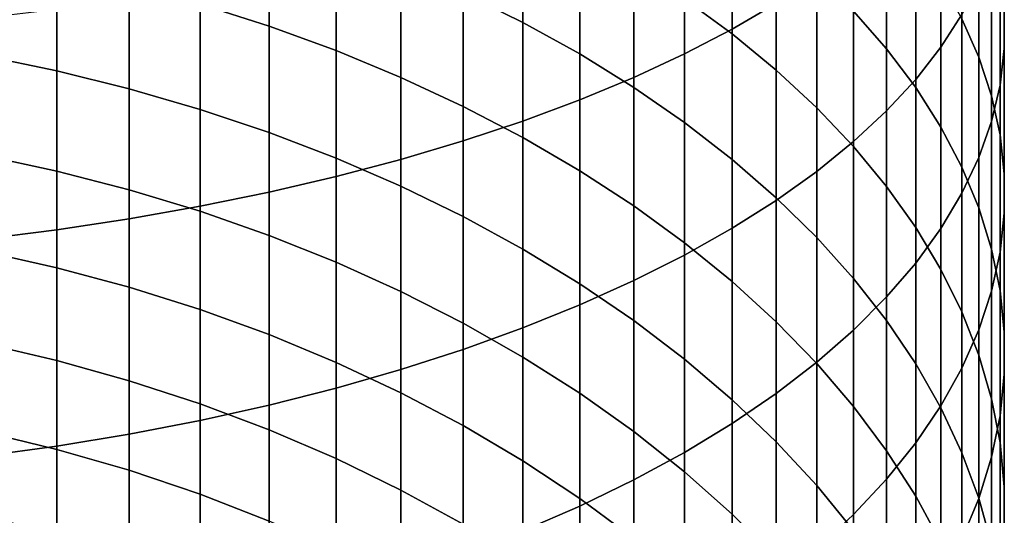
# Model space of a CAD drawing. Header units: metres. Extents: x -82 to 82, y -314 to 27.
# Tile 26 of 256: x 4 to 13, y -281 to -276. Entities that reach past the tile are written whole.
import ezdxf

# ---------------------------------------------------------------- set-up
doc = ezdxf.new("R2010")
doc.units = ezdxf.units.M
doc.layers.add('solid_K_24_41_04_000C07', color=7, linetype='CONTINUOUS')

msp = doc.modelspace()

# ---------------------------------------------------------------- linework, layer by layer
at = {"layer": 'solid_K_24_41_04_000C07'}
for points in [[(10.474946, -276.295349, 299.214844), (10.883164, -276.057556, 298.67627), (10.883164, -274.203796, 299.452362), (10.474946, -274.420654, 299.999695)], [(10.034917, -276.523682, 299.732025), (10.474946, -276.295349, 299.214844), (10.474946, -274.420654, 299.999695), (10.034917, -274.628876, 300.525299)], [(12.407265, -276.462585, 294.927307), (12.602203, -276.160034, 294.307861), (12.602203, -274.47467, 295.091156), (12.407265, -274.753113, 295.721802)], [(9.564411, -276.741882, 300.226257), (10.034917, -276.523682, 299.732025), (10.034917, -274.628876, 300.525299), (9.564411, -274.827881, 301.027588)], [(12.995064, -276.473358, 290.964294), (12.995064, -276.134338, 290.333191), (12.995064, -274.602264, 291.118439), (12.995064, -274.916656, 291.762177)], [(12.174646, -276.759949, 295.536163), (12.407265, -276.462585, 294.927307), (12.407265, -274.753113, 295.721802), (12.174646, -275.026794, 296.341675)], [(9.064858, -276.94928, 300.696014), (9.564411, -276.741882, 300.226257), (9.564411, -274.827881, 301.027588), (9.064858, -275.017029, 301.505005)], [(10.474946, -276.336304, 281.608826), (10.034917, -276.013062, 281.144989), (10.034917, -274.835327, 281.932404), (10.474946, -275.140442, 282.408356)], [(11.905053, -276.477203, 284.493713), (11.599305, -276.127563, 283.948242), (11.599305, -274.841644, 284.738007), (11.905053, -275.170013, 285.296509)], [(12.758869, -276.553497, 287.64978), (12.602203, -276.199188, 287.047119), (12.602203, -274.793762, 287.837341), (12.758869, -275.124542, 288.453186)], [(8.537776, -276.231659, 279.084961), (7.984765, -275.957031, 278.721619), (7.984765, -274.872803, 279.508698), (8.537776, -275.133179, 279.882355)], [(12.955599, -276.811829, 291.594482), (12.995064, -276.473358, 290.964294), (12.995064, -274.916656, 291.762177), (12.955599, -275.230591, 292.404938)], [(8.537776, -277.145264, 301.139893), (9.064858, -276.94928, 300.696014), (9.064858, -275.017029, 301.505005), (8.537776, -275.19574, 301.956085)], [(11.905053, -277.05127, 296.132568), (12.174646, -276.759949, 295.536163), (12.174646, -275.026794, 296.341675), (11.905053, -275.294861, 296.948853)], [(6.187316, -276.26651, 276.984467), (5.548094, -276.061646, 276.734131), (5.548094, -275.053955, 277.526703), (6.187316, -275.248993, 277.78476)], [(9.064858, -276.5242, 279.472076), (8.537776, -276.231659, 279.084961), (8.537776, -275.133179, 279.882355), (9.064858, -275.410583, 280.280426)], [(12.876787, -276.911621, 288.258942), (12.758869, -276.553497, 287.64978), (12.758869, -275.124542, 288.453186), (12.876787, -275.458923, 289.075714)], [(7.984765, -277.329224, 301.556519), (8.537776, -277.145264, 301.139893), (8.537776, -275.19574, 301.956085), (7.984765, -275.363495, 302.379517)], [(10.883164, -276.672882, 282.091858), (10.474946, -276.336304, 281.608826), (10.474946, -275.140442, 282.408356), (10.883164, -275.45816, 282.903992)], [(12.174646, -276.835419, 285.05249), (11.905053, -276.477203, 284.493713), (11.905053, -275.170013, 285.296509), (12.174646, -275.506409, 285.868713)], [(6.807748, -276.493317, 277.261719), (6.187316, -276.26651, 276.984467), (6.187316, -275.248993, 277.78476), (6.807748, -275.464966, 278.070526)], [(11.599305, -277.335602, 296.714722), (11.905053, -277.05127, 296.132568), (11.905053, -275.294861, 296.948853), (11.599305, -275.556549, 297.541565)], [(12.876787, -277.148773, 292.221771), (12.955599, -276.811829, 291.594482), (12.955599, -275.230591, 292.404938), (12.876787, -275.543121, 293.044739)], [(7.407505, -277.50058, 301.944672), (7.984765, -277.329224, 301.556519), (7.984765, -275.363495, 302.379517), (7.407505, -275.519745, 302.773987)], [(7.407505, -276.741455, 277.564972), (6.807748, -276.493317, 277.261719), (6.807748, -275.464966, 278.070526), (7.407505, -275.701233, 278.383148)], [(9.564411, -276.833832, 279.881744), (9.064858, -276.5242, 279.472076), (9.064858, -275.410583, 280.280426), (9.564411, -275.704193, 280.701752)], [(11.25833, -277.02182, 282.59259), (10.883164, -276.672882, 282.091858), (10.883164, -275.45816, 282.903992), (11.25833, -275.787537, 283.417816)], [(12.955599, -277.272491, 288.872772), (12.876787, -276.911621, 288.258942), (12.876787, -275.458923, 289.075714), (12.955599, -275.795868, 289.703003)], [(4.221093, -276.680908, 275.499634), (3.537345, -276.539185, 275.339447), (3.537345, -275.5849, 276.151459), (4.221093, -275.720337, 276.316986)], [(6.807748, -277.658844, 302.303131), (7.407505, -277.50058, 301.944672), (7.407505, -275.519745, 302.773987), (6.807748, -275.664093, 303.138275)], [(11.25833, -277.612122, 297.280884), (11.599305, -277.335602, 296.714722), (11.599305, -275.556549, 297.541565), (11.25833, -275.811035, 298.11795)], [(12.407265, -277.20108, 285.622955), (12.174646, -276.835419, 285.05249), (12.174646, -275.506409, 285.868713), (12.407265, -275.849823, 286.45285)], [(12.758869, -277.483154, 292.844299), (12.876787, -277.148773, 292.221771), (12.876787, -275.543121, 293.044739), (12.758869, -275.853241, 293.679688)], [(6.187316, -277.803528, 302.630829), (6.807748, -277.658844, 302.303131), (6.807748, -275.664093, 303.138275), (6.187316, -275.796021, 303.471283)], [(4.892022, -276.847351, 275.687744), (4.221093, -276.680908, 275.499634), (4.221093, -275.720337, 276.316986), (4.892022, -275.879425, 276.511383)], [(7.984765, -277.010132, 277.893341), (7.407505, -276.741455, 277.564972), (7.407505, -275.701233, 278.383148), (7.984765, -275.957031, 278.721619)], [(10.034917, -277.159546, 280.312744), (9.564411, -276.833832, 279.881744), (9.564411, -275.704193, 280.701752), (10.034917, -276.013062, 281.144989)], [(5.548094, -277.934204, 302.926727), (6.187316, -277.803528, 302.630829), (6.187316, -275.796021, 303.471283), (5.548094, -275.915161, 303.772034)], [(10.883164, -277.879974, 297.829285), (11.25833, -277.612122, 297.280884), (11.25833, -275.811035, 298.11795), (10.883164, -276.057556, 298.67627)], [(11.599305, -277.38205, 283.109528), (11.25833, -277.02182, 282.59259), (11.25833, -275.787537, 283.417816), (11.599305, -276.127563, 283.948242)], [(12.602203, -277.57312, 286.203308), (12.407265, -277.20108, 285.622955), (12.407265, -275.849823, 286.45285), (12.602203, -276.199188, 287.047119)], [(12.602203, -277.813965, 293.460175), (12.758869, -277.483154, 292.844299), (12.758869, -275.853241, 293.679688), (12.602203, -276.160034, 294.307861)], [(12.995064, -277.63504, 289.489441), (12.955599, -277.272491, 288.872772), (12.955599, -275.795868, 289.703003), (12.995064, -276.134338, 290.333191)], [(5.548094, -277.038025, 275.90329), (4.892022, -276.847351, 275.687744), (4.892022, -275.879425, 276.511383), (5.548094, -276.061646, 276.734131)], [(4.892022, -278.050415, 303.190002), (5.548094, -277.934204, 302.926727), (5.548094, -275.915161, 303.772034), (4.892022, -276.021179, 304.039581)], [(4.221093, -278.151886, 303.4198), (4.892022, -278.050415, 303.190002), (4.892022, -276.021179, 304.039581), (4.221093, -276.113678, 304.273132)], [(8.537776, -277.298553, 278.24585), (7.984765, -277.010132, 277.893341), (7.984765, -275.957031, 278.721619), (8.537776, -276.231659, 279.084961)], [(10.474946, -277.500427, 280.763763), (10.034917, -277.159546, 280.312744), (10.034917, -276.013062, 281.144989), (10.474946, -276.336304, 281.608826)], [(3.537345, -278.238251, 303.615448), (4.221093, -278.151886, 303.4198), (4.221093, -276.113678, 304.273132), (3.537345, -276.192444, 304.471954)], [(6.187316, -277.25238, 276.145569), (5.548094, -277.038025, 275.90329), (5.548094, -276.061646, 276.734131), (6.187316, -276.26651, 276.984467)], [(10.474946, -278.138367, 298.358276), (10.883164, -277.879974, 297.829285), (10.883164, -276.057556, 298.67627), (10.474946, -276.295349, 299.214844)], [(11.905053, -277.752472, 283.641083), (11.599305, -277.38205, 283.109528), (11.599305, -276.127563, 283.948242), (11.905053, -276.477203, 284.493713)], [(12.995064, -277.998108, 290.107025), (12.995064, -277.63504, 289.489441), (12.995064, -276.134338, 290.333191), (12.995064, -276.473358, 290.964294)], [(12.407265, -278.140167, 294.067474), (12.602203, -277.813965, 293.460175), (12.602203, -276.160034, 294.307861), (12.407265, -276.462585, 294.927307)], [(12.758869, -277.950409, 286.79187), (12.602203, -277.57312, 286.203308), (12.602203, -276.199188, 287.047119), (12.758869, -276.553497, 287.64978)], [(6.807748, -277.489746, 276.413849), (6.187316, -277.25238, 276.145569), (6.187316, -276.26651, 276.984467), (6.807748, -276.493317, 277.261719)], [(9.064858, -277.605804, 278.621368), (8.537776, -277.298553, 278.24585), (8.537776, -276.231659, 279.084961), (9.064858, -276.5242, 279.472076)], [(10.034917, -278.386475, 298.866272), (10.474946, -278.138367, 298.358276), (10.474946, -276.295349, 299.214844), (10.034917, -276.523682, 299.732025)], [(10.883164, -277.855408, 281.233459), (10.474946, -277.500427, 280.763763), (10.474946, -276.336304, 281.608826), (10.883164, -276.672882, 282.091858)], [(7.407505, -277.74939, 276.707306), (6.807748, -277.489746, 276.413849), (6.807748, -276.493317, 277.261719), (7.407505, -276.741455, 277.564972)], [(12.174646, -278.131958, 284.185638), (11.905053, -277.752472, 283.641083), (11.905053, -276.477203, 284.493713), (12.174646, -276.835419, 285.05249)], [(12.174646, -278.460785, 294.664398), (12.407265, -278.140167, 294.067474), (12.407265, -276.462585, 294.927307), (12.174646, -276.759949, 295.536163)], [(12.955599, -278.360657, 290.723663), (12.995064, -277.998108, 290.107025), (12.995064, -276.473358, 290.964294), (12.955599, -276.811829, 291.594482)], [(4.221093, -277.609222, 274.645844), (3.537345, -277.461426, 274.491241), (3.537345, -276.539185, 275.339447), (4.221093, -276.680908, 275.499634)], [(9.564411, -277.931, 279.018799), (9.064858, -277.605804, 278.621368), (9.064858, -276.5242, 279.472076), (9.564411, -276.833832, 279.881744)], [(9.564411, -278.623566, 299.351715), (10.034917, -278.386475, 298.866272), (10.034917, -276.523682, 299.732025), (9.564411, -276.741882, 300.226257)], [(12.876787, -278.331757, 287.386749), (12.758869, -277.950409, 286.79187), (12.758869, -276.553497, 287.64978), (12.876787, -276.911621, 288.258942)], [(4.892022, -277.782806, 274.827423), (4.221093, -277.609222, 274.645844), (4.221093, -276.680908, 275.499634), (4.892022, -276.847351, 275.687744)], [(11.25833, -278.223389, 281.720367), (10.883164, -277.855408, 281.233459), (10.883164, -276.672882, 282.091858), (11.25833, -277.02182, 282.59259)], [(7.984765, -278.030518, 277.025085), (7.407505, -277.74939, 276.707306), (7.407505, -276.741455, 277.564972), (7.984765, -277.010132, 277.893341)], [(9.064858, -278.848938, 299.813141), (9.564411, -278.623566, 299.351715), (9.564411, -276.741882, 300.226257), (9.064858, -276.94928, 300.696014)], [(11.905053, -278.774872, 295.249146), (12.174646, -278.460785, 294.664398), (12.174646, -276.759949, 295.536163), (11.905053, -277.05127, 296.132568)], [(5.548094, -277.981659, 275.035431), (4.892022, -277.782806, 274.827423), (4.892022, -276.847351, 275.687744), (5.548094, -277.038025, 275.90329)], [(10.034917, -278.273102, 279.43692), (9.564411, -277.931, 279.018799), (9.564411, -276.833832, 279.881744), (10.034917, -277.159546, 280.312744)], [(12.407265, -278.519348, 284.741577), (12.174646, -278.131958, 284.185638), (12.174646, -276.835419, 285.05249), (12.407265, -277.20108, 285.622955)], [(12.876787, -278.721527, 291.337524), (12.955599, -278.360657, 290.723663), (12.955599, -276.811829, 291.594482), (12.876787, -277.148773, 292.221771)], [(8.537776, -279.06189, 300.249146), (9.064858, -278.848938, 299.813141), (9.064858, -276.94928, 300.696014), (8.537776, -277.145264, 301.139893)], [(12.955599, -278.716034, 287.986237), (12.876787, -278.331757, 287.386749), (12.876787, -276.911621, 288.258942), (12.955599, -277.272491, 288.872772)], [(6.187316, -278.2052, 275.269257), (5.548094, -277.981659, 275.035431), (5.548094, -277.038025, 275.90329), (6.187316, -277.25238, 276.145569)], [(8.537776, -278.332306, 277.36618), (7.984765, -278.030518, 277.025085), (7.984765, -277.010132, 277.893341), (8.537776, -277.298553, 278.24585)], [(11.599305, -278.603271, 282.223022), (11.25833, -278.223389, 281.720367), (11.25833, -277.02182, 282.59259), (11.599305, -277.38205, 283.109528)], [(11.599305, -279.081451, 295.819916), (11.905053, -278.774872, 295.249146), (11.905053, -277.05127, 296.132568), (11.599305, -277.335602, 296.714722)], [(7.984765, -279.26178, 300.658356), (8.537776, -279.06189, 300.249146), (8.537776, -277.145264, 301.139893), (7.984765, -277.329224, 301.556519)], [(10.474946, -278.631134, 279.874481), (10.034917, -278.273102, 279.43692), (10.034917, -277.159546, 280.312744), (10.474946, -277.500427, 280.763763)], [(12.602203, -278.913513, 285.307159), (12.407265, -278.519348, 284.741577), (12.407265, -277.20108, 285.622955), (12.602203, -277.57312, 286.203308)], [(12.758869, -279.079651, 291.946686), (12.876787, -278.721527, 291.337524), (12.876787, -277.148773, 292.221771), (12.758869, -277.483154, 292.844299)], [(6.807748, -278.452698, 275.528198), (6.187316, -278.2052, 275.269257), (6.187316, -277.25238, 276.145569), (6.807748, -277.489746, 276.413849)], [(9.064858, -278.653809, 277.729584), (8.537776, -278.332306, 277.36618), (8.537776, -277.298553, 278.24585), (9.064858, -277.605804, 278.621368)], [(12.995064, -279.102081, 288.58844), (12.955599, -278.716034, 287.986237), (12.955599, -277.272491, 288.872772), (12.995064, -277.63504, 289.489441)], [(7.407505, -279.447968, 301.039612), (7.984765, -279.26178, 300.658356), (7.984765, -277.329224, 301.556519), (7.407505, -277.50058, 301.944672)], [(11.25833, -279.379608, 296.374969), (11.599305, -279.081451, 295.819916), (11.599305, -277.335602, 296.714722), (11.25833, -277.612122, 297.280884)], [(11.905053, -278.993927, 282.739899), (11.599305, -278.603271, 282.223022), (11.599305, -277.38205, 283.109528), (11.905053, -277.752472, 283.641083)], [(4.221093, -278.503937, 273.756866), (3.537345, -278.350311, 273.608093), (3.537345, -277.461426, 274.491241), (4.221093, -277.609222, 274.645844)], [(7.407505, -278.72348, 275.811432), (6.807748, -278.452698, 275.528198), (6.807748, -277.489746, 276.413849), (7.407505, -277.74939, 276.707306)], [(6.807748, -279.619934, 301.391693), (7.407505, -279.447968, 301.039612), (7.407505, -277.50058, 301.944672), (6.807748, -277.658844, 302.303131)], [(10.883164, -279.003937, 280.330109), (10.474946, -278.631134, 279.874481), (10.474946, -277.500427, 280.763763), (10.883164, -277.855408, 281.233459)], [(12.602203, -279.43396, 292.549316), (12.758869, -279.079651, 291.946686), (12.758869, -277.483154, 292.844299), (12.602203, -277.813965, 293.460175)], [(12.758869, -279.313171, 285.880707), (12.602203, -278.913513, 285.307159), (12.602203, -277.57312, 286.203308), (12.758869, -277.950409, 286.79187)], [(4.892022, -278.684387, 273.931641), (4.221093, -278.503937, 273.756866), (4.221093, -277.609222, 274.645844), (4.892022, -277.782806, 274.827423)], [(6.187316, -279.777161, 301.713562), (6.807748, -279.619934, 301.391693), (6.807748, -277.658844, 302.303131), (6.187316, -277.803528, 302.630829)], [(9.564411, -278.99408, 278.114197), (9.064858, -278.653809, 277.729584), (9.064858, -277.605804, 278.621368), (9.564411, -277.931, 279.018799)], [(10.883164, -279.668396, 296.912659), (11.25833, -279.379608, 296.374969), (11.25833, -277.612122, 297.280884), (10.883164, -277.879974, 297.829285)], [(12.995064, -279.488708, 289.191589), (12.995064, -279.102081, 288.58844), (12.995064, -277.63504, 289.489441), (12.995064, -277.998108, 290.107025)], [(7.984765, -279.016663, 276.118134), (7.407505, -278.72348, 275.811432), (7.407505, -277.74939, 276.707306), (7.984765, -278.030518, 277.025085)], [(12.174646, -279.394135, 283.26944), (11.905053, -278.993927, 282.739899), (11.905053, -277.752472, 283.641083), (12.174646, -278.131958, 284.185638)], [(5.548094, -278.891113, 274.131836), (4.892022, -278.684387, 273.931641), (4.892022, -277.782806, 274.827423), (5.548094, -277.981659, 275.035431)], [(5.548094, -279.919128, 302.004242), (6.187316, -279.777161, 301.713562), (6.187316, -277.803528, 302.630829), (5.548094, -277.934204, 302.926727)], [(11.25833, -279.390442, 280.80249), (10.883164, -279.003937, 280.330109), (10.883164, -277.855408, 281.233459), (11.25833, -278.223389, 281.720367)], [(12.407265, -279.783356, 293.143616), (12.602203, -279.43396, 292.549316), (12.602203, -277.813965, 293.460175), (12.407265, -278.140167, 294.067474)], [(4.892022, -280.04541, 302.262817), (5.548094, -279.919128, 302.004242), (5.548094, -277.934204, 302.926727), (4.892022, -278.050415, 303.190002)], [(10.034917, -279.352081, 278.518799), (9.564411, -278.99408, 278.114197), (9.564411, -277.931, 279.018799), (10.034917, -278.273102, 279.43692)], [(10.474946, -279.946991, 297.431305), (10.883164, -279.668396, 296.912659), (10.883164, -277.879974, 297.829285), (10.474946, -278.138367, 298.358276)], [(12.876787, -279.717194, 286.46048), (12.758869, -279.313171, 285.880707), (12.758869, -277.950409, 286.79187), (12.876787, -278.331757, 287.386749)], [(4.221093, -280.15567, 302.488525), (4.892022, -280.04541, 302.262817), (4.892022, -278.050415, 303.190002), (4.221093, -278.151886, 303.4198)], [(6.187316, -279.123505, 274.356873), (5.548094, -278.891113, 274.131836), (5.548094, -277.981659, 275.035431), (6.187316, -278.2052, 275.269257)], [(8.537776, -279.33136, 276.447327), (7.984765, -279.016663, 276.118134), (7.984765, -278.030518, 277.025085), (8.537776, -278.332306, 277.36618)], [(12.955599, -279.874725, 289.793793), (12.995064, -279.488708, 289.191589), (12.995064, -277.998108, 290.107025), (12.955599, -278.360657, 290.723663)], [(10.034917, -280.214508, 297.929352), (10.474946, -279.946991, 297.431305), (10.474946, -278.138367, 298.358276), (10.034917, -278.386475, 298.866272)], [(12.407265, -279.802673, 283.810028), (12.174646, -279.394135, 283.26944), (12.174646, -278.131958, 284.185638), (12.407265, -278.519348, 284.741577)], [(12.174646, -280.12674, 293.727753), (12.407265, -279.783356, 293.143616), (12.407265, -278.140167, 294.067474), (12.174646, -278.460785, 294.664398)], [(3.537345, -280.249512, 302.680695), (4.221093, -280.15567, 302.488525), (4.221093, -278.151886, 303.4198), (3.537345, -278.238251, 303.615448)], [(6.807748, -279.380829, 274.606049), (6.187316, -279.123505, 274.356873), (6.187316, -278.2052, 275.269257), (6.807748, -278.452698, 275.528198)], [(11.599305, -279.789429, 281.290131), (11.25833, -279.390442, 280.80249), (11.25833, -278.223389, 281.720367), (11.599305, -278.603271, 282.223022)], [(10.474946, -279.726685, 278.94223), (10.034917, -279.352081, 278.518799), (10.034917, -278.273102, 279.43692), (10.474946, -278.631134, 279.874481)], [(4.221093, -279.363708, 272.834106), (3.537345, -279.204468, 272.691345), (3.537345, -278.350311, 273.608093), (4.221093, -278.503937, 273.756866)], [(9.064858, -279.666656, 276.798065), (8.537776, -279.33136, 276.447327), (8.537776, -278.332306, 277.36618), (9.064858, -278.653809, 277.729584)], [(9.564411, -280.470154, 298.405304), (10.034917, -280.214508, 297.929352), (10.034917, -278.386475, 298.866272), (9.564411, -278.623566, 299.351715)], [(12.955599, -280.124298, 287.044678), (12.876787, -279.717194, 286.46048), (12.876787, -278.331757, 287.386749), (12.955599, -278.716034, 287.986237)], [(12.876787, -280.259003, 290.39328), (12.955599, -279.874725, 289.793793), (12.955599, -278.360657, 290.723663), (12.876787, -278.721527, 291.337524)], [(4.892022, -279.550751, 273.00177), (4.221093, -279.363708, 272.834106), (4.221093, -278.503937, 273.756866), (4.892022, -278.684387, 273.931641)], [(7.407505, -279.662292, 274.878662), (6.807748, -279.380829, 274.606049), (6.807748, -278.452698, 275.528198), (7.407505, -278.72348, 275.811432)], [(11.905053, -280.463135, 294.299927), (12.174646, -280.12674, 293.727753), (12.174646, -278.460785, 294.664398), (11.905053, -278.774872, 295.249146)], [(12.602203, -280.218323, 284.360016), (12.407265, -279.802673, 283.810028), (12.407265, -278.519348, 284.741577), (12.602203, -278.913513, 285.307159)], [(5.548094, -279.765076, 273.193848), (4.892022, -279.550751, 273.00177), (4.892022, -278.684387, 273.931641), (5.548094, -278.891113, 274.131836)], [(9.064858, -280.713135, 298.857666), (9.564411, -280.470154, 298.405304), (9.564411, -278.623566, 299.351715), (9.064858, -278.848938, 299.813141)], [(9.564411, -280.021515, 277.16925), (9.064858, -279.666656, 276.798065), (9.064858, -278.653809, 277.729584), (9.564411, -278.99408, 278.114197)], [(10.883164, -280.116791, 279.383179), (10.474946, -279.726685, 278.94223), (10.474946, -278.631134, 279.874481), (10.883164, -279.003937, 280.330109)], [(11.905053, -280.199707, 281.791565), (11.599305, -279.789429, 281.290131), (11.599305, -278.603271, 282.223022), (11.905053, -278.993927, 282.739899)], [(7.984765, -279.967102, 275.173798), (7.407505, -279.662292, 274.878662), (7.407505, -278.72348, 275.811432), (7.984765, -279.016663, 276.118134)], [(11.599305, -280.791504, 294.858459), (11.905053, -280.463135, 294.299927), (11.905053, -278.774872, 295.249146), (11.599305, -279.081451, 295.819916)], [(12.758869, -280.640381, 290.988159), (12.876787, -280.259003, 290.39328), (12.876787, -278.721527, 291.337524), (12.758869, -279.079651, 291.946686)], [(12.995064, -280.533264, 287.631561), (12.955599, -280.124298, 287.044678), (12.955599, -278.716034, 287.986237), (12.995064, -279.102081, 288.58844)], [(8.537776, -280.942719, 299.285126), (9.064858, -280.713135, 298.857666), (9.064858, -278.848938, 299.813141), (8.537776, -279.06189, 300.249146)], [(6.187316, -280.005951, 273.409729), (5.548094, -279.765076, 273.193848), (5.548094, -278.891113, 274.131836), (6.187316, -279.123505, 274.356873)], [(12.758869, -280.639832, 284.917725), (12.602203, -280.218323, 284.360016), (12.602203, -278.913513, 285.307159), (12.758869, -279.313171, 285.880707)], [(8.537776, -280.294281, 275.490631), (7.984765, -279.967102, 275.173798), (7.984765, -279.016663, 276.118134), (8.537776, -279.33136, 276.447327)], [(10.034917, -280.394806, 277.559784), (9.564411, -280.021515, 277.16925), (9.564411, -278.99408, 278.114197), (10.034917, -279.352081, 278.518799)], [(11.25833, -280.52121, 279.840271), (10.883164, -280.116791, 279.383179), (10.883164, -279.003937, 280.330109), (11.25833, -279.390442, 280.80249)], [(12.174646, -280.620026, 282.305267), (11.905053, -280.199707, 281.791565), (11.905053, -278.993927, 282.739899), (12.174646, -279.394135, 283.26944)], [(6.807748, -280.272675, 273.648834), (6.187316, -280.005951, 273.409729), (6.187316, -279.123505, 274.356873), (6.807748, -279.380829, 274.606049)], [(7.984765, -281.158234, 299.686371), (8.537776, -280.942719, 299.285126), (8.537776, -279.06189, 300.249146), (7.984765, -279.26178, 300.658356)], [(11.25833, -281.11084, 295.401611), (11.599305, -280.791504, 294.858459), (11.599305, -279.081451, 295.819916), (11.25833, -279.379608, 296.374969)], [(12.602203, -281.017639, 291.576691), (12.758869, -280.640381, 290.988159), (12.758869, -279.079651, 291.946686), (12.602203, -279.43396, 292.549316)], [(12.995064, -280.942871, 288.21933), (12.995064, -280.533264, 287.631561), (12.995064, -279.102081, 288.58844), (12.995064, -279.488708, 289.191589)], [(4.221093, -280.187256, 271.878845), (3.537345, -280.022614, 271.74234), (3.537345, -279.204468, 272.691345), (4.221093, -279.363708, 272.834106)], [(7.407505, -281.359009, 300.06012), (7.984765, -281.158234, 299.686371), (7.984765, -279.26178, 300.658356), (7.407505, -279.447968, 301.039612)], [(12.876787, -281.065887, 285.481476), (12.758869, -280.639832, 284.917725), (12.758869, -279.313171, 285.880707), (12.876787, -279.717194, 286.46048)], [(4.892022, -280.380646, 272.039154), (4.221093, -280.187256, 271.878845), (4.221093, -279.363708, 272.834106), (4.892022, -279.550751, 273.00177)], [(7.407505, -280.564484, 273.91037), (6.807748, -280.272675, 273.648834), (6.807748, -279.380829, 274.606049), (7.407505, -279.662292, 274.878662)], [(9.064858, -280.642822, 275.828186), (8.537776, -280.294281, 275.490631), (8.537776, -279.33136, 276.447327), (9.064858, -279.666656, 276.798065)], [(10.474946, -280.785492, 277.968445), (10.034917, -280.394806, 277.559784), (10.034917, -279.352081, 278.518799), (10.474946, -279.726685, 278.94223)], [(10.883164, -281.420135, 295.927734), (11.25833, -281.11084, 295.401611), (11.25833, -279.379608, 296.374969), (10.883164, -279.668396, 296.912659)], [(11.599305, -280.93869, 280.312164), (11.25833, -280.52121, 279.840271), (11.25833, -279.390442, 280.80249), (11.599305, -279.789429, 281.290131)], [(12.407265, -281.049103, 282.829681), (12.174646, -280.620026, 282.305267), (12.174646, -279.394135, 283.26944), (12.407265, -279.802673, 283.810028)], [(6.807748, -281.544434, 300.405334), (7.407505, -281.359009, 300.06012), (7.407505, -279.447968, 301.039612), (6.807748, -279.619934, 301.391693)], [(12.407265, -281.389679, 292.157074), (12.602203, -281.017639, 291.576691), (12.602203, -279.43396, 292.549316), (12.407265, -279.783356, 293.143616)], [(12.955599, -281.351837, 288.806213), (12.995064, -280.942871, 288.21933), (12.995064, -279.488708, 289.191589), (12.955599, -279.874725, 289.793793)], [(5.548094, -280.602173, 272.222839), (4.892022, -280.380646, 272.039154), (4.892022, -279.550751, 273.00177), (5.548094, -279.765076, 273.193848)], [(6.187316, -281.713928, 300.720886), (6.807748, -281.544434, 300.405334), (6.807748, -279.619934, 301.391693), (6.187316, -279.777161, 301.713562)], [(7.984765, -280.880432, 274.193542), (7.407505, -280.564484, 273.91037), (7.407505, -279.662292, 274.878662), (7.984765, -279.967102, 275.173798)], [(9.564411, -281.011719, 276.185425), (9.064858, -280.642822, 275.828186), (9.064858, -279.666656, 276.798065), (9.564411, -280.021515, 277.16925)], [(10.474946, -281.718506, 296.435272), (10.883164, -281.420135, 295.927734), (10.883164, -279.668396, 296.912659), (10.474946, -279.946991, 297.431305)], [(6.187316, -280.851227, 272.429291), (5.548094, -280.602173, 272.222839), (5.548094, -279.765076, 273.193848), (6.187316, -280.005951, 273.409729)], [(5.548094, -281.867004, 301.005859), (6.187316, -281.713928, 300.720886), (6.187316, -279.777161, 301.713562), (5.548094, -279.919128, 302.004242)], [(10.883164, -281.192291, 278.394012), (10.474946, -280.785492, 277.968445), (10.474946, -279.726685, 278.94223), (10.883164, -280.116791, 279.383179)], [(12.174646, -281.755341, 292.727539), (12.407265, -281.389679, 292.157074), (12.407265, -279.783356, 293.143616), (12.174646, -280.12674, 293.727753)], [(12.955599, -281.495209, 286.04953), (12.876787, -281.065887, 285.481476), (12.876787, -279.717194, 286.46048), (12.955599, -280.124298, 287.044678)], [(11.905053, -281.368011, 280.797394), (11.599305, -280.93869, 280.312164), (11.599305, -279.789429, 281.290131), (11.905053, -280.199707, 281.791565)], [(12.602203, -281.485657, 283.36322), (12.407265, -281.049103, 282.829681), (12.407265, -279.802673, 283.810028), (12.602203, -280.218323, 284.360016)], [(12.876787, -281.758942, 289.390442), (12.955599, -281.351837, 288.806213), (12.955599, -279.874725, 289.793793), (12.876787, -280.259003, 290.39328)], [(4.892022, -282.003174, 301.259399), (5.548094, -281.867004, 301.005859), (5.548094, -279.919128, 302.004242), (4.892022, -280.04541, 302.262817)], [(10.034917, -282.005035, 296.922638), (10.474946, -281.718506, 296.435272), (10.474946, -279.946991, 297.431305), (10.034917, -280.214508, 297.929352)], [(4.221093, -280.973358, 270.892548), (3.537345, -280.803589, 270.762512), (3.537345, -280.022614, 271.74234), (4.221093, -280.187256, 271.878845)], [(4.221093, -282.12204, 301.480682), (4.892022, -282.003174, 301.259399), (4.892022, -280.04541, 302.262817), (4.221093, -280.15567, 302.488525)], [(6.807748, -281.126984, 272.657928), (6.187316, -280.851227, 272.429291), (6.187316, -280.005951, 273.409729), (6.807748, -280.272675, 273.648834)], [(8.537776, -281.219574, 274.497528), (7.984765, -280.880432, 274.193542), (7.984765, -279.967102, 275.173798), (8.537776, -280.294281, 275.490631)], [(10.034917, -281.399811, 276.561249), (9.564411, -281.011719, 276.185425), (9.564411, -280.021515, 277.16925), (10.034917, -280.394806, 277.559784)], [(11.25833, -281.614044, 278.835175), (10.883164, -281.192291, 278.394012), (10.883164, -280.116791, 279.383179), (11.25833, -280.52121, 279.840271)], [(11.905053, -282.113556, 293.286316), (12.174646, -281.755341, 292.727539), (12.174646, -280.12674, 293.727753), (11.905053, -280.463135, 294.299927)], [(12.995064, -281.926514, 286.620209), (12.955599, -281.495209, 286.04953), (12.955599, -280.124298, 287.044678), (12.995064, -280.533264, 287.631561)], [(3.537345, -282.223236, 301.669098), (4.221093, -282.12204, 301.480682), (4.221093, -280.15567, 302.488525), (3.537345, -280.249512, 302.680695)], [(4.892022, -281.172791, 271.045288), (4.221093, -280.973358, 270.892548), (4.221093, -280.187256, 271.878845), (4.892022, -280.380646, 272.039154)], [(9.564411, -282.278839, 297.388367), (10.034917, -282.005035, 296.922638), (10.034917, -280.214508, 297.929352), (9.564411, -280.470154, 298.405304)], [(12.174646, -281.807831, 281.294525), (11.905053, -281.368011, 280.797394), (11.905053, -280.199707, 281.791565), (12.174646, -280.620026, 282.305267)], [(12.758869, -281.928345, 283.904266), (12.602203, -281.485657, 283.36322), (12.602203, -280.218323, 284.360016), (12.758869, -280.639832, 284.917725)], [(7.407505, -281.428619, 272.90802), (6.807748, -281.126984, 272.657928), (6.807748, -280.272675, 273.648834), (7.407505, -280.564484, 273.91037)], [(9.064858, -281.580872, 274.821381), (8.537776, -281.219574, 274.497528), (8.537776, -280.294281, 275.490631), (9.064858, -280.642822, 275.828186)], [(12.758869, -282.162964, 289.970184), (12.876787, -281.758942, 289.390442), (12.876787, -280.259003, 290.39328), (12.758869, -280.640381, 290.988159)], [(5.548094, -281.401245, 271.220276), (4.892022, -281.172791, 271.045288), (4.892022, -280.380646, 272.039154), (5.548094, -280.602173, 272.222839)], [(10.474946, -281.805939, 276.954559), (10.034917, -281.399811, 276.561249), (10.034917, -280.394806, 277.559784), (10.474946, -280.785492, 277.968445)], [(9.064858, -282.539093, 297.831055), (9.564411, -282.278839, 297.388367), (9.564411, -280.470154, 298.405304), (9.064858, -280.713135, 298.857666)], [(11.599305, -282.463196, 293.831787), (11.905053, -282.113556, 293.286316), (11.905053, -280.463135, 294.299927), (11.599305, -280.791504, 294.858459)], [(6.187316, -281.658051, 271.416992), (5.548094, -281.401245, 271.220276), (5.548094, -280.602173, 272.222839), (6.187316, -280.851227, 272.429291)], [(7.984765, -281.755249, 273.178802), (7.407505, -281.428619, 272.90802), (7.407505, -280.564484, 273.91037), (7.984765, -280.880432, 274.193542)], [(11.599305, -282.049408, 279.290619), (11.25833, -281.614044, 278.835175), (11.25833, -280.52121, 279.840271), (11.599305, -280.93869, 280.312164)], [(12.995064, -282.358459, 287.191772), (12.995064, -281.926514, 286.620209), (12.995064, -280.533264, 287.631561), (12.995064, -280.942871, 288.21933)], [(9.564411, -281.963257, 275.164124), (9.064858, -281.580872, 274.821381), (9.064858, -280.642822, 275.828186), (9.564411, -281.011719, 276.185425)], [(12.407265, -282.256805, 281.802002), (12.174646, -281.807831, 281.294525), (12.174646, -280.620026, 282.305267), (12.407265, -281.049103, 282.829681)], [(12.602203, -282.562622, 290.543732), (12.758869, -282.162964, 289.970184), (12.758869, -280.640381, 290.988159), (12.602203, -281.017639, 291.576691)], [(12.876787, -282.375824, 284.451172), (12.758869, -281.928345, 283.904266), (12.758869, -280.639832, 284.917725), (12.876787, -281.065887, 285.481476)], [(8.537776, -282.785004, 298.249329), (9.064858, -282.539093, 297.831055), (9.064858, -280.713135, 298.857666), (8.537776, -280.942719, 299.285126)], [(10.883164, -282.228882, 277.364105), (10.474946, -281.805939, 276.954559), (10.474946, -280.785492, 277.968445), (10.883164, -281.192291, 278.394012)], [(11.25833, -282.803223, 294.362213), (11.599305, -282.463196, 293.831787), (11.599305, -280.791504, 294.858459), (11.25833, -281.11084, 295.401611)]]:
    msp.add_3dface(points, dxfattribs=at)

doc.saveas('drawing.dxf')
